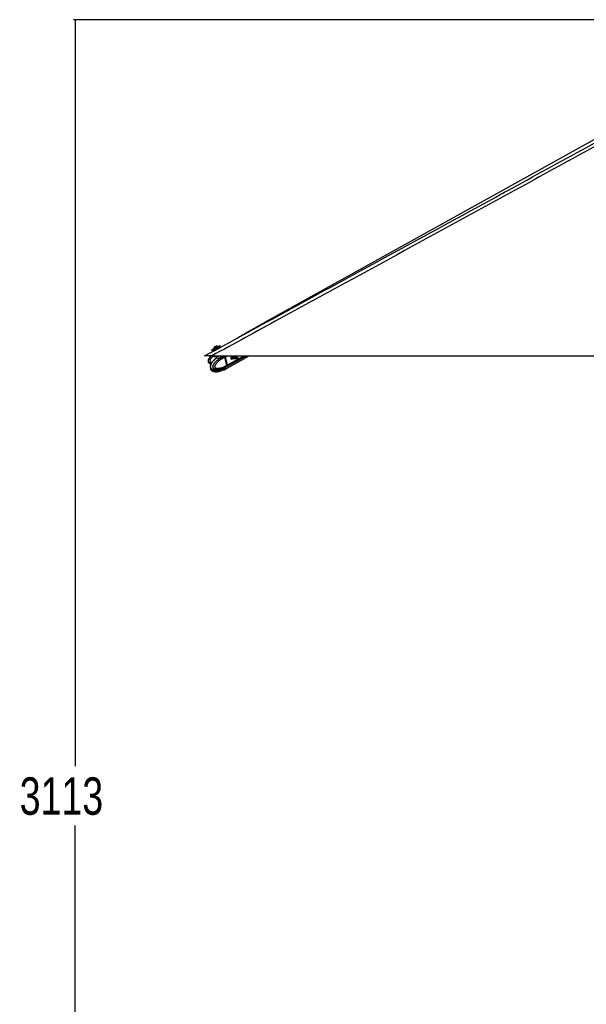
# Model space of a CAD drawing. Header units: millimetres. Extents: x 20 to 19305, y 40 to 15632.
# Tile 2 of 114: x 743 to 3013, y 4011 to 7959. Entities that reach past the tile are written whole.
import ezdxf

# ---------------------------------------------------------------- set-up
doc = ezdxf.new("R2010")
doc.units = ezdxf.units.MM
doc.layers.add('COMPONENT_GEOMETRY', color=7, linetype='Continuous')
doc.styles.add('SLDTEXTSTYLE1', font='TXT', dxfattribs={"width": 0.75})
doc.dimstyles.new('SLDDIMSTYLE0', dxfattribs={"dimtxt": 150, "dimasz": 6.604, "dimexe": 0, "dimexo": 0.0625, "dimgap": 37.5, "dimtad": 0, "dimtih": 1, "dimtoh": 1, "dimdec": 0, "dimlfac": 0.5, "dimrnd": 1e-09, "dimzin": 12, "dimdsep": 46, "dimtxsty": 'SLDTEXTSTYLE1', "dimsah": 1, "dimcen": 0.09, "dimadec": 0, "dimazin": 3, "dimtfac": 1, "dimtdec": 0, "dimtofl": 0, "dimtmove": 0, "dimatfit": 3, "dimfxl": 1, "dimfrac": 2, "dimtolj": 1, "dimtzin": 12, "dimarcsym": 0})

# ---------------------------------------------------------------- blocks, each defined once
blk = doc.blocks.new('_D_3')
at = {"layer": 'COMPONENT_GEOMETRY', "color": 7, "ltscale": 2}
for p, q in [((6638.5, 7959.5), (957.9, 7959.5)), ((964.3, 7959.5), (964.3, 4965.9)), ((964.3, 1734.2), (964.3, 4727.8)), ((5843.4, 1734.2), (957.9, 1734.2))]:
    blk.add_line(p, q, dxfattribs=at)
for points in [[(964.3, 7959.5), (963.3, 7952.9), (965.3, 7952.9)], [(964.3, 1734.2), (965.3, 1740.8), (963.3, 1740.8)]]:
    blk.add_solid(points, dxfattribs=at)
at = {"layer": 'COMPONENT_GEOMETRY', "color": 7, "ltscale": 2, "insert": (742.6, 4921.1), "char_height": 150, "attachment_point": 1, "style": 'SLDTEXTSTYLE1'}
blk.add_mtext('3113', dxfattribs=at)

msp = doc.modelspace()

# ---------------------------------------------------------------- linework, layer by layer
at = {"color": 7, "linetype": 'Continuous', "lineweight": 25, "ltscale": 2}
for p, q in [((3484.86, 7723.73), (1726.87, 6746.39)), ((1511.93, 6634.76), (1513.6, 6631.68)), ((1519.74, 6639.86), (1520.09, 6639.21)), ((1521.37, 6634.76), (1522.61, 6632.48)), ((1536.79, 6648.28), (1536.43, 6648.94)), ((1541.04, 6642.55), (1539.82, 6644.79)), ((1546.64, 6649.63), (1544.97, 6652.71)), ((1512.02, 6611), (4051.92, 6611)), ((1520.4, 6611), (1520.63, 6610.16)), ((1529.69, 6608.51), (1531.12, 6603.26)), ((1551, 6610.18), (1550.78, 6611)), ((1561.05, 6610.07), (1561.19, 6610.13)), ((1566.38, 6606.69), (1564.14, 6605.47)), ((1564.14, 6605.47), (1564.14, 6605.46)), ((1572.89, 6573.44), (1564.14, 6605.46)), ((1575.14, 6574.65), (1566.38, 6606.69)), ((1575.29, 6574.81), (1566.54, 6606.85)), ((1575.53, 6574.87), (1566.78, 6606.91)), ((1572.06, 6567.84), (1651.03, 6611)), ((1572.1, 6561.17), (1662.82, 6611)), ((1614.28, 6604.61), (1589.24, 6604.61)), ((1589.24, 6600.25), (1614.28, 6600.25)), ((1617.56, 6603.4), (1614.7, 6604.53)), ((1614.7, 6600.33), (1617.56, 6601.45)), ((1549.64, 6555.75), (1545.54, 6554.07)), ((1546.77, 6554.12), (1555.25, 6555.73)), ((1552.53, 6556.21), (1551.66, 6556.03)), ((1561.24, 6562.44), (1557.14, 6560.77)), ((1561.23, 6555.71), (1557.14, 6554.04)), ((1561.89, 6562.75), (1569.29, 6566.33)), ((1561.92, 6562.67), (1562.07, 6562.71)), ((1561.92, 6555.98), (1569.31, 6559.64)), ((1562.11, 6562.73), (1562.07, 6562.71)), ((1569.43, 6566.4), (1571.67, 6567.62)), ((1569.46, 6559.72), (1571.7, 6560.95)), ((1572.45, 6568.9), (1572.33, 6568.82)), ((1574.58, 6570.06), (1572.45, 6568.9)), ((1572.89, 6573.44), (1572.9, 6573.43)), ((1572.9, 6573.43), (1575.14, 6574.65)), ((1513.55, 6551.1), (1512.85, 6551.44)), ((1546.34, 6554.39), (1546.77, 6554.12))]:
    msp.add_line(p, q, dxfattribs=at)
at = {"color": 8, "linetype": 'Continuous', "lineweight": 25, "ltscale": 2}
for p, q in [((1561.05, 6610.07), (1559.28, 6611.25)), ((1561.19, 6610.13), (1562.79, 6611)), ((1566.78, 6606.91), (1574.26, 6611)), ((1574.97, 6570.28), (1649.48, 6611)), ((1575.53, 6574.87), (1641.64, 6611)), ((1590.41, 6606.45), (1590.96, 6606.75)), ((1554.43, 6552.86), (1553.72, 6555.44)), ((1556.62, 6555.92), (1557.14, 6554.04)), ((1544.81, 6553.42), (1544.95, 6552.89)), ((1546.81, 6551.21), (1545.98, 6554.25)), ((1548.07, 6554.36), (1548.93, 6551.2))]:
    msp.add_line(p, q, dxfattribs=at)
at = {"color": 7, "linetype": 'Continuous', "lineweight": 25, "ltscale": 2, "flags": 128}
for points in [[(1511.93, 6634.76), (1511.94, 6634.76), (1512.4, 6635.02), (1513.47, 6635.6), (1515.11, 6636.5), (1517.27, 6637.68), (1519.86, 6639.09), (1522.78, 6640.67), (1525.91, 6642.38), (1529.15, 6644.14), (1532.35, 6645.88), (1535.41, 6647.54), (1538.2, 6649.05), (1540.61, 6650.36), (1542.56, 6651.41), (1543.96, 6652.17), (1544.77, 6652.61), (1544.97, 6652.71)], [(1521.28, 6635.83), (1520.37, 6635.34), (1517.96, 6634.03), (1516.01, 6632.98), (1514.6, 6632.22), (1513.8, 6631.78), (1513.62, 6631.69), (1514.07, 6631.94), (1515.14, 6632.53), (1516.79, 6633.43), (1518.94, 6634.6), (1521.53, 6636.01), (1524.45, 6637.6), (1527.59, 6639.3), (1530.82, 6641.06), (1534.03, 6642.8), (1537.08, 6644.46), (1539.87, 6645.98), (1542.28, 6647.28), (1544.23, 6648.34), (1545.64, 6649.1), (1546.44, 6649.53), (1546.62, 6649.62), (1546.17, 6649.37), (1545.1, 6648.79), (1543.45, 6647.89), (1541.3, 6646.71), (1538.71, 6645.3), (1538.61, 6645.25)], [(1519.74, 6639.86), (1519.89, 6639.95), (1520.62, 6640.35), (1521.91, 6641.05), (1523.65, 6642), (1525.73, 6643.13), (1527.97, 6644.35), (1530.23, 6645.58), (1532.33, 6646.72), (1534.11, 6647.68), (1535.45, 6648.4), (1536.24, 6648.83), (1536.43, 6648.94)], [(1521.65, 6646.3), (1521.85, 6646.41), (1522.64, 6646.84), (1523.92, 6647.53), (1525.48, 6648.39), (1527.1, 6649.26), (1528.52, 6650.04), (1529.54, 6650.58), (1529.98, 6650.83), (1530, 6650.83)], [(1521.79, 6636.13), (1521.85, 6636.16), (1522.46, 6636.5), (1523.64, 6637.15), (1525.31, 6638.05), (1527.32, 6639.15), (1529.55, 6640.36), (1531.82, 6641.59), (1533.96, 6642.75), (1535.82, 6643.76), (1537.25, 6644.54), (1538.16, 6645.03), (1538.46, 6645.19)], [(1520.63, 6610.16), (1520.64, 6610.13), (1521.26, 6609.33), (1522.56, 6608.75), (1524.48, 6608.42), (1526.94, 6608.35), (1529.86, 6608.53), (1533.13, 6608.97), (1536.61, 6609.65), (1540.17, 6610.53), (1541.61, 6610.95)], [(1591.04, 6606.9), (1589.92, 6605.9), (1589.16, 6604.37), (1588.87, 6602.54), (1589.1, 6600.7), (1589.81, 6599.11), (1590.89, 6598.04), (1592.18, 6597.63), (1593.49, 6597.95), (1594.6, 6598.95), (1595.29, 6600.25)], [(1614.7, 6600.33), (1614.25, 6600.25), (1613.66, 6600.43), (1613.17, 6600.92), (1612.85, 6601.64), (1612.74, 6602.47), (1612.87, 6603.3), (1613.22, 6604), (1613.72, 6604.46), (1614.32, 6604.61), (1614.7, 6604.53)], [(1617.63, 6601.48), (1617.86, 6601.7), (1618.02, 6602.02), (1618.08, 6602.4), (1618.03, 6602.79), (1617.88, 6603.13), (1617.65, 6603.35), (1617.38, 6603.44), (1617.11, 6603.37), (1616.87, 6603.16), (1616.71, 6602.83), (1616.65, 6602.45), (1616.7, 6602.06), (1616.85, 6601.73), (1617.08, 6601.5), (1617.35, 6601.41), (1617.63, 6601.48)], [(1571.67, 6567.62), (1572.99, 6568.5), (1574.58, 6570.06)], [(1572.06, 6567.84), (1573.39, 6568.71), (1574.97, 6570.28)]]:
    msp.add_lwpolyline(points, dxfattribs=at)
at = {"color": 8, "linetype": 'Continuous', "lineweight": 25, "ltscale": 2, "flags": 128}
for points in [[(1539.82, 6644.79), (1539.51, 6644.62), (1538.59, 6644.13), (1537.12, 6643.33), (1535.21, 6642.3), (1532.99, 6641.09), (1530.6, 6639.79), (1528.21, 6638.49), (1525.98, 6637.28), (1524.07, 6636.24), (1522.61, 6635.44), (1521.69, 6634.94), (1521.37, 6634.76), (1521.37, 6634.76)], [(1566.54, 6606.85), (1566.54, 6606.85), (1566.53, 6606.81), (1566.5, 6606.78), (1566.45, 6606.74), (1566.38, 6606.69)], [(1569.29, 6566.33), (1570.74, 6567.27), (1572.33, 6568.82)], [(1575.29, 6574.81), (1575.29, 6574.81), (1575.29, 6574.77), (1575.26, 6574.74), (1575.21, 6574.7), (1575.14, 6574.65)]]:
    msp.add_lwpolyline(points, dxfattribs=at)
at = {"color": 7, "linetype": 'Continuous', "lineweight": 25, "ltscale": 4}
for centre, radius, start, end in [((1530.36, 6640.21), 10.63, 145.05959, 181.85716), ((1530.36, 6640.21), 10.63, 55.18044, 91.97801), ((1558.31, 6604.6), 8.78, 15.2875, 46.91417), ((1592.22, 6604.01), 3.12, 10.94562, 112.24012), ((1566.37, 6572.24), 12.48, 237.50713, 295.30247), ((1566.77, 6572.43), 12.46, 237.81433, 295.32524), ((1570.25, 6572.92), 5.19, 326.5269, 19.49262), ((1570.64, 6573.14), 5.19, 326.5269, 19.49262)]:
    msp.add_arc(centre, radius, start, end, dxfattribs=at)
at = {"color": 8, "linetype": 'Continuous', "lineweight": 25, "ltscale": 4}
for centre, radius, start, end in [((1557.97, 6604.41), 8.72, 15.21703, 49.29317), ((1564.16, 6571.88), 13.27, 237.15806, 293.57708)]:
    msp.add_arc(centre, radius, start, end, dxfattribs=at)
at = {"color": 7, "linetype": 'Continuous', "lineweight": 25, "ltscale": 2}
for points, knots in [([(3561.63, 7734.53), (3492.31, 7696.11), (3318.92, 7600.01), (3040.21, 7446.97), (2517.12, 7160.25), (2007.53, 6881.73), (1602.63, 6660.5), (1512.02, 6611)], [0, 0, 0, 0, 0.1020033, 0.2551145, 0.4082261, 0.8675761, 1, 1, 1, 1]), ([(1483.27, 6611), (1689.99, 6723.86), (2079.8, 6936.67), (2469.77, 7149.69), (2652.93, 7249.74)], [0, 0, 0, 0, 0.5303206, 1, 1, 1, 1]), ([(1726.87, 6746.39), (1722.83, 6744.13), (1714.7, 6739.6), (1702.7, 6732.86), (1690.76, 6726.11), (1678.87, 6719.37), (1667.01, 6712.62), (1655.17, 6705.88), (1643.34, 6699.13), (1631.49, 6692.39), (1620.11, 6685.92), (1612.7, 6681.74), (1609.23, 6679.77)], [0, 0, 0, 0, 0.0967613, 0.1945357, 0.2933215, 0.3931175, 0.4939234, 0.5957393, 0.6985661, 0.8024052, 0.9072587, 1, 1, 1, 1]), ([(1521.44, 6635.82), (1521.43, 6635.8), (1521.35, 6635.71), (1521.27, 6635.49), (1521.24, 6635.16), (1521.28, 6634.89), (1521.37, 6634.78), (1521.39, 6634.76)], [0, 0, 0, 0, 0.0608803, 0.3149077, 0.6196605, 0.9369295, 1, 1, 1, 1]), ([(1539.94, 6644.31), (1539.93, 6644.43), (1539.91, 6644.67), (1539.72, 6644.97), (1539.47, 6645.18), (1539.22, 6645.29), (1539, 6645.32), (1538.81, 6645.31), (1538.68, 6645.28), (1538.59, 6645.25), (1538.55, 6645.23), (1538.52, 6645.22), (1538.5, 6645.21), (1538.49, 6645.21), (1538.49, 6645.2)], [0, 0, 0, 0, 0.1562573, 0.3160182, 0.459236, 0.5758796, 0.6744977, 0.7565773, 0.8211676, 0.8603037, 0.8834371, 0.9044098, 0.9354588, 1, 1, 1, 1]), ([(1512.02, 6611), (1510.09, 6611), (1506.18, 6611), (1501.03, 6611), (1496.69, 6611), (1493.22, 6611), (1490.15, 6611), (1486.96, 6611), (1484.68, 6611), (1483.44, 6611), (1483.33, 6611), (1483.27, 6611)], [0, 0, 0, 0, 0.125074, 0.2528462, 0.338625, 0.426559, 0.5124713, 0.6014208, 0.7600165, 0.8786617, 1, 1, 1, 1]), ([(1507.99, 6611), (1507.51, 6610.48), (1505.64, 6608.44), (1503.06, 6604.84), (1500.48, 6600.53), (1498.87, 6596.87), (1497.92, 6593.52), (1497.59, 6590.43), (1497.97, 6587.59), (1498.94, 6585.16), (1500.79, 6582.7), (1503.47, 6580.86), (1506.61, 6579.56), (1508.59, 6579.13), (1509.67, 6578.9)], [0, 0, 0, 0, 0.0510782, 0.1993418, 0.3183516, 0.4125857, 0.4865289, 0.5691434, 0.6348499, 0.6907561, 0.7559518, 0.853917, 0.9207239, 1, 1, 1, 1]), ([(1523.04, 6595.8), (1522.86, 6595.64), (1521.18, 6594.16), (1518.59, 6591.46), (1515.21, 6587.72), (1512.58, 6584.2), (1510.39, 6580.6), (1508.8, 6577.2), (1507.7, 6574.2), (1506.97, 6571.55), (1506.65, 6568.98), (1506.75, 6566.48), (1507.27, 6564.31), (1508.17, 6562.41), (1509.34, 6560.92), (1510.82, 6559.51), (1512.03, 6558.6), (1512.82, 6558.23), (1512.9, 6558.2)], [0, 0, 0, 0, 0.0179735, 0.170401, 0.2815054, 0.3825606, 0.4751986, 0.5624623, 0.6239118, 0.67665, 0.7290923, 0.7777196, 0.8236484, 0.8612076, 0.9034417, 0.9387506, 0.9938353, 1, 1, 1, 1]), ([(1513.6, 6557.87), (1513.35, 6557.99), (1512.81, 6558.24), (1511.75, 6558.9), (1510.7, 6559.71), (1509.7, 6560.77), (1508.95, 6561.76), (1508.31, 6562.9), (1507.79, 6564.18), (1507.42, 6565.59), (1507.22, 6567.19), (1507.22, 6568.85), (1507.37, 6570.48), (1507.66, 6572.05), (1508.05, 6573.65), (1508.54, 6575.17), (1509.08, 6576.61), (1509.81, 6578.32), (1510.82, 6580.38), (1512.17, 6582.72), (1513.74, 6585.15), (1515.54, 6587.62), (1517.57, 6590.12), (1519.68, 6592.47), (1521.87, 6594.72), (1524.13, 6596.86), (1526.46, 6598.89), (1528.75, 6600.76), (1530.29, 6601.9), (1531.02, 6602.45)], [0, 0, 0, 0, 0.0180376, 0.0371993, 0.0757784, 0.0954343, 0.1177885, 0.1406111, 0.1601946, 0.1832725, 0.207155, 0.2316374, 0.2567194, 0.2802933, 0.3041065, 0.3329917, 0.3557479, 0.3785759, 0.4246008, 0.471558, 0.5186987, 0.578369, 0.6382275, 0.6985154, 0.7589034, 0.8204048, 0.8819759, 0.9437342, 1, 1, 1, 1]), ([(1572.33, 6568.82), (1572.33, 6568.82), (1570.81, 6567.93), (1567.74, 6566.22), (1563.58, 6564.14), (1559.89, 6562.47), (1556.68, 6561.15), (1553.44, 6559.96), (1549.7, 6558.74), (1546.24, 6557.81), (1543.08, 6557.13), (1540.34, 6556.65), (1537.23, 6556.27), (1534.29, 6556.13), (1531.89, 6556.19), (1530.02, 6556.34), (1528.16, 6556.62), (1526.39, 6557.02), (1524.74, 6557.55), (1523.41, 6558.12), (1522.02, 6558.89), (1520.88, 6559.71), (1519.81, 6560.77), (1519.02, 6561.76), (1518.35, 6562.9), (1517.83, 6564.18), (1517.46, 6565.59), (1517.27, 6567.19), (1517.3, 6568.85), (1517.51, 6570.48), (1517.87, 6572.05), (1518.37, 6573.65), (1518.96, 6575.17), (1519.63, 6576.61), (1520.53, 6578.32), (1521.77, 6580.38), (1523.41, 6582.72), (1525.33, 6585.15), (1527.51, 6587.62), (1529.97, 6590.12), (1532.53, 6592.47), (1535.17, 6594.72), (1537.9, 6596.86), (1540.69, 6598.89), (1543.53, 6600.81), (1546.64, 6602.77), (1550, 6604.72), (1553.64, 6606.66), (1557.32, 6608.45), (1559.81, 6609.55), (1561.05, 6610.07), (1561.05, 6610.07)], [0, 0, 0, 0, 0.00000078, 0.04229861, 0.0846612, 0.11320613, 0.1417731, 0.17041313, 0.1990812, 0.24008294, 0.26063674, 0.28120833, 0.3109096, 0.34070383, 0.35678073, 0.372886, 0.38910283, 0.40537329, 0.41933477, 0.43337519, 0.44178595, 0.45871969, 0.46734734, 0.47715941, 0.48717705, 0.49577291, 0.50590262, 0.51638549, 0.5271317, 0.53814107, 0.5484885, 0.55894095, 0.57161967, 0.58160815, 0.59162817, 0.61183011, 0.6324413, 0.65313302, 0.67932441, 0.70559844, 0.7320609, 0.75856732, 0.78556249, 0.81258821, 0.83969611, 0.86682769, 0.90003728, 0.93328134, 0.96662447, 0.99999922, 1, 1, 1, 1]), ([(1564.14, 6605.46), (1562.95, 6604.91), (1560.56, 6603.81), (1557.01, 6601.98), (1553.5, 6600.01), (1550.31, 6598.06), (1547.43, 6596.16), (1544.86, 6594.35), (1542.33, 6592.43), (1539.82, 6590.4), (1537.35, 6588.25), (1534.93, 6585.95), (1532.58, 6583.51), (1530.57, 6581.17), (1528.89, 6578.98), (1527.51, 6576.98), (1526.22, 6574.84), (1525.2, 6572.81), (1524.47, 6570.91), (1524.09, 6569.51), (1523.92, 6568.36), (1523.89, 6567.61), (1523.96, 6566.96), (1524.08, 6566.46), (1524.3, 6565.95), (1524.59, 6565.47), (1525.01, 6564.97), (1525.5, 6564.5), (1526.25, 6563.92), (1527.23, 6563.34), (1528.46, 6562.8), (1529.83, 6562.36), (1531.32, 6562.01), (1532.96, 6561.76), (1534.6, 6561.62), (1536.77, 6561.55), (1539.45, 6561.65), (1543.06, 6562.06), (1547.1, 6562.82), (1551.09, 6563.87), (1554.62, 6564.99), (1557.7, 6566.1), (1560.75, 6567.33), (1564.32, 6568.91), (1568.39, 6570.89), (1571.39, 6572.59), (1572.89, 6573.44)], [0, 0, 0, 0, 0.0368545, 0.073741, 0.11073, 0.1477564, 0.1759166, 0.2040975, 0.2323482, 0.2606261, 0.289271, 0.317958, 0.346814, 0.375754, 0.395317, 0.4149366, 0.434824, 0.4548781, 0.4678878, 0.4811129, 0.4871894, 0.4933842, 0.4974234, 0.5015997, 0.5050335, 0.5101259, 0.5153433, 0.521599, 0.5279164, 0.5408273, 0.5534147, 0.5660823, 0.5820901, 0.5981579, 0.6143587, 0.6305892, 0.6616916, 0.6929015, 0.7368304, 0.7808966, 0.8118553, 0.8428444, 0.8739152, 0.9050098, 0.952468, 1, 1, 1, 1]), ([(1531.19, 6602.47), (1529.57, 6601.34), (1527.86, 6600.15), (1526.27, 6598.7), (1526.19, 6598.63)], [0, 0, 0, 0, 0.9509986, 1, 1, 1, 1]), ([(1551.17, 6611.03), (1551.19, 6611.02), (1551.46, 6610.82), (1551.77, 6610.27), (1552.08, 6609.39), (1552.1, 6608.35), (1551.81, 6607.22), (1551.29, 6606.27), (1550.69, 6605.54), (1550.01, 6604.88), (1549, 6604.15), (1547.62, 6603.48), (1546.09, 6602.96), (1544.49, 6602.59), (1542.76, 6602.32), (1540.95, 6602.13), (1539.08, 6602.01), (1537.26, 6601.95), (1535.56, 6601.91), (1534.26, 6601.9), (1533.16, 6601.9), (1532.25, 6601.91), (1531.46, 6601.95), (1530.94, 6602.01), (1530.7, 6602.12), (1530.72, 6602.29), (1530.98, 6602.49), (1531.1, 6602.59)], [0, 0, 0, 0, 0.0035852, 0.0450112, 0.0874422, 0.13394, 0.1816472, 0.2305692, 0.255754, 0.2811661, 0.3254235, 0.3711043, 0.4113738, 0.4526417, 0.4946593, 0.5377076, 0.5824663, 0.628571, 0.672576, 0.7180804, 0.7436514, 0.7850512, 0.8277107, 0.8697712, 0.9129773, 0.957777, 1, 1, 1, 1]), ([(1531.09, 6603.25), (1531.12, 6603.17), (1531.2, 6602.95), (1531.07, 6602.62), (1530.97, 6602.48), (1530.96, 6602.48), (1531.07, 6602.58), (1531.29, 6602.72), (1531.36, 6602.77)], [0, 0, 0, 0, 0.0824949, 0.2415964, 0.38218, 0.5588689, 0.8616213, 1, 1, 1, 1]), ([(1564.14, 6605.47), (1564.05, 6605.78), (1563.86, 6606.42), (1563.45, 6607.34), (1562.94, 6608.22), (1562.39, 6608.97), (1561.81, 6609.59), (1561.42, 6609.95), (1561.21, 6610.11), (1561.19, 6610.13)], [0, 0, 0, 0, 0.1727183, 0.3504478, 0.5231653, 0.700887, 0.8420862, 0.9859711, 1, 1, 1, 1]), ([(1566.54, 6606.85), (1566.44, 6607.17), (1566.14, 6608.1), (1565.35, 6609.57), (1564.48, 6610.46), (1564.05, 6610.89)], [0, 0, 0, 0, 0.2108886, 0.61030287, 1, 1, 1, 1]), ([(1590.39, 6606.44), (1590.52, 6606.21), (1590.76, 6605.79), (1591.02, 6605.07), (1591.14, 6604.64), (1591.15, 6604.61)], [0, 0, 0, 0, 0.5212889, 0.9577808, 1, 1, 1, 1]), ([(1591.92, 6600.25), (1591.9, 6600.03), (1591.86, 6599.47), (1591.39, 6598.74), (1590.87, 6598.45), (1590.64, 6598.31)], [0, 0, 0, 0, 0.2493785, 0.6567778, 1, 1, 1, 1]), ([(1590.96, 6606.75), (1591.02, 6606.71), (1591.12, 6606.64), (1591.16, 6606.54), (1591.17, 6606.49)], [0, 0, 0, 0, 0.5888012, 1, 1, 1, 1]), ([(1592.65, 6600.25), (1592.65, 6600.14), (1592.67, 6599.63), (1592.22, 6598.82), (1591.66, 6598.12), (1591.2, 6597.97), (1591.09, 6597.94)], [0, 0, 0, 0, 0.1007509, 0.4816925, 0.8740657, 1, 1, 1, 1]), ([(1591.17, 6606.49), (1591.26, 6606.24), (1591.43, 6605.77), (1591.66, 6604.98), (1591.77, 6604.61)], [0, 0, 0, 0, 0.526903, 1, 1, 1, 1]), ([(1507.15, 6565.18), (1507.1, 6565.02), (1506.84, 6564.04), (1506.66, 6562.16), (1506.74, 6559.67), (1507.27, 6557.5), (1508.17, 6555.6), (1509.34, 6554.11), (1510.82, 6552.71), (1512.01, 6551.81), (1512.78, 6551.45), (1512.84, 6551.43)], [0, 0, 0, 0, 0.0295292, 0.1877524, 0.3344567, 0.4729779, 0.5863542, 0.7136075, 0.8200846, 0.9862109, 1, 1, 1, 1]), ([(1513.66, 6557.99), (1514.54, 6557.51), (1516.19, 6556.6), (1518.47, 6555.93), (1520.28, 6555.46), (1522.84, 6554.94), (1526.67, 6554.49), (1531.55, 6554.48), (1536.91, 6554.95), (1543.07, 6556.07), (1548.34, 6557.37), (1551.49, 6558.57), (1552.2, 6558.84)], [0, 0, 0, 0, 0.0658611, 0.1239572, 0.1602924, 0.1944945, 0.3071305, 0.4368416, 0.5615794, 0.7268481, 0.938129, 1, 1, 1, 1]), ([(1549.64, 6555.75), (1549.88, 6555.83), (1550.38, 6556), (1551.36, 6556.09), (1552.11, 6556.07), (1552.52, 6556.03), (1552.59, 6556.02)], [0, 0, 0, 0, 0.3056764, 0.6107833, 0.9305968, 1, 1, 1, 1]), ([(1554.43, 6559.6), (1553.56, 6559.22), (1552.54, 6558.79), (1551.44, 6558.54), (1551.28, 6558.5)], [0, 0, 0, 0, 0.8532888, 1, 1, 1, 1]), ([(1558.54, 6556.02), (1557.56, 6555.94), (1555.59, 6555.78), (1553.6, 6555.94), (1552.59, 6556.02)], [0, 0, 0, 0, 0.4969733, 1, 1, 1, 1]), ([(1554.43, 6559.6), (1554.73, 6559.73), (1555.18, 6559.93), (1555.8, 6560.21), (1556.39, 6560.46), (1556.84, 6560.65), (1557.1, 6560.75), (1557.14, 6560.77)], [0, 0, 0, 0, 0.3191362, 0.4771144, 0.6400366, 0.9471622, 1, 1, 1, 1]), ([(1558.54, 6556.02), (1558.86, 6556.05), (1559.48, 6556.11), (1560.21, 6556.11), (1560.55, 6556.06), (1560.65, 6556.02), (1560.67, 6556.02)], [0, 0, 0, 0, 0.3187678, 0.637632, 0.9546803, 1, 1, 1, 1]), ([(1560.67, 6556.02), (1560.92, 6555.93), (1561.44, 6555.76), (1561.86, 6555.92), (1562.07, 6555.99)], [0, 0, 0, 0, 0.4969733, 1, 1, 1, 1]), ([(1562.13, 6556.04), (1562.12, 6556.04), (1562.12, 6556.05), (1562.02, 6556.02), (1561.83, 6555.96), (1561.57, 6555.86), (1561.35, 6555.76), (1561.23, 6555.71)], [0, 0, 0, 0, 0.150828, 0.3640888, 0.5840434, 0.7885889, 1, 1, 1, 1]), ([(1561.24, 6562.44), (1561.44, 6562.52), (1561.84, 6562.69), (1562.12, 6562.77), (1562.11, 6562.75), (1562.1, 6562.74)], [0, 0, 0, 0, 0.3920972, 0.7834641, 1, 1, 1, 1]), ([(1572.9, 6573.43), (1572.98, 6573.12), (1573.13, 6572.5), (1573.22, 6571.59), (1573.18, 6570.74), (1573.03, 6570.01), (1572.8, 6569.41), (1572.59, 6569.07), (1572.47, 6568.92), (1572.45, 6568.9)], [0, 0, 0, 0, 0.1727117, 0.3504341, 0.523145, 0.7008597, 0.8420721, 0.9859711, 1, 1, 1, 1]), ([(1574.67, 6570.14), (1574.83, 6570.36), (1575.24, 6570.92), (1575.38, 6571.68), (1575.47, 6572.14)], [0, 0, 0, 0, 0.390865, 1, 1, 1, 1]), ([(1575.47, 6572.14), (1575.49, 6572.2), (1575.65, 6572.76), (1575.55, 6573.71), (1575.35, 6574.56), (1575.29, 6574.81)], [0, 0, 0, 0, 0.0739057, 0.7233775, 1, 1, 1, 1]), ([(1513.61, 6551.22), (1514.51, 6550.73), (1516.19, 6549.81), (1518.5, 6549.13), (1520.32, 6548.66), (1522.88, 6548.15), (1526.66, 6547.72), (1531.18, 6547.71), (1535.73, 6548.07), (1540.53, 6548.8), (1546.19, 6550.07), (1550.17, 6551.37), (1552.28, 6552.06)], [0, 0, 0, 0, 0.0677473, 0.1259123, 0.1621857, 0.1962202, 0.3076672, 0.4349762, 0.5342534, 0.6614096, 0.8203258, 1, 1, 1, 1]), ([(1544.95, 6552.89), (1544.87, 6553.02), (1544.75, 6553.22), (1544.81, 6553.5), (1544.97, 6553.76), (1545.25, 6553.95), (1545.5, 6554.05), (1545.54, 6554.07)], [0, 0, 0, 0, 0.3191362, 0.4771144, 0.6400366, 0.9471622, 1, 1, 1, 1]), ([(1544.95, 6552.89), (1545.28, 6552.53), (1545.94, 6551.81), (1546.52, 6551.41), (1546.81, 6551.21)], [0, 0, 0, 0, 0.49672233, 1, 1, 1, 1]), ([(1548.93, 6551.2), (1548.62, 6551.15), (1548, 6551.06), (1547.38, 6551.06), (1546.99, 6551.12), (1546.87, 6551.18), (1546.81, 6551.21)], [0, 0, 0, 0, 0.3217258, 0.6434473, 0.8186116, 1, 1, 1, 1]), ([(1554.43, 6552.86), (1553.55, 6552.51), (1551.78, 6551.8), (1549.88, 6551.4), (1548.93, 6551.2)], [0, 0, 0, 0, 0.4967223, 1, 1, 1, 1]), ([(1557.14, 6554.04), (1556.9, 6553.94), (1556.43, 6553.75), (1555.57, 6553.37), (1554.89, 6553.06), (1554.52, 6552.9), (1554.43, 6552.86)], [0, 0, 0, 0, 0.2994697, 0.5988501, 0.9021501, 1, 1, 1, 1])]:
    msp.add_open_spline(points, degree=3, knots=knots, dxfattribs=at)
at = {"color": 8, "linetype": 'Continuous', "lineweight": 25, "ltscale": 2}
for points, knots in [([(2652.93, 7249.74), (2668.32, 7258.15), (2788.59, 7323.83), (3013.89, 7446.98), (3293.07, 7599.63), (3467.81, 7695.35), (3537.26, 7733.39)], [0, 0, 0, 0, 0.0522952, 0.4086278, 0.7649608, 1, 1, 1, 1]), ([(1510.7, 6580.07), (1510.62, 6580.08), (1509.82, 6580.16), (1508.62, 6580.41), (1506.66, 6580.93), (1505.03, 6581.55), (1503.43, 6582.41), (1502.22, 6583.25), (1501.16, 6584.25), (1500.26, 6585.43), (1499.56, 6586.77), (1499.09, 6588.31), (1498.89, 6589.96), (1498.94, 6591.61), (1499.19, 6593.23), (1499.61, 6594.9), (1500.17, 6596.5), (1500.83, 6598.04), (1501.75, 6599.89), (1503.07, 6602.13), (1504.86, 6604.73), (1507, 6607.44), (1508.8, 6609.54), (1509.99, 6610.75), (1510.24, 6611)], [0, 0, 0, 0, 0.0058241, 0.0581101, 0.0894314, 0.1524919, 0.1846209, 0.2211607, 0.2584659, 0.2904765, 0.3281991, 0.3672369, 0.4072553, 0.4482538, 0.4867871, 0.5257116, 0.5729266, 0.6101233, 0.6474374, 0.7226686, 0.7994238, 0.8764788, 0.9740145, 1, 1, 1, 1]), ([(1517.92, 6611), (1517.36, 6610.49), (1515.84, 6609.08), (1513.48, 6606.63), (1511.16, 6603.98), (1509.25, 6601.53), (1507.71, 6599.31), (1506.32, 6596.98), (1505.28, 6594.79), (1504.6, 6592.79), (1504.3, 6591.34), (1504.25, 6590.17), (1504.32, 6589.43), (1504.5, 6588.79), (1504.75, 6588.31), (1505.1, 6587.85), (1505.57, 6587.43), (1506.2, 6587), (1506.92, 6586.62), (1507.99, 6586.18), (1509.39, 6585.77), (1511.1, 6585.46), (1512.46, 6585.29), (1513.25, 6585.26), (1513.46, 6585.26)], [0, 0, 0, 0, 0.0616897, 0.1688085, 0.2762388, 0.3488603, 0.421692, 0.4955176, 0.5699621, 0.6182564, 0.6673506, 0.6899075, 0.7129037, 0.7278982, 0.7434013, 0.7561481, 0.7750519, 0.79442, 0.8176422, 0.8410938, 0.8890214, 0.9357479, 0.9827724, 1, 1, 1, 1]), ([(1531.15, 6603.27), (1531.15, 6603.25), (1531.13, 6603.2), (1531.36, 6603.16), (1531.84, 6603.13), (1532.61, 6603.13), (1533.48, 6603.13), (1534.53, 6603.13), (1535.76, 6603.13), (1537.36, 6603.13), (1539.1, 6603.16), (1540.85, 6603.22), (1542.58, 6603.35), (1544.19, 6603.56), (1545.71, 6603.88), (1547.11, 6604.32), (1548.41, 6604.94), (1549.53, 6605.76), (1550.4, 6606.76), (1550.94, 6607.86), (1551.15, 6608.96), (1551.15, 6609.75), (1551, 6610.13), (1550.97, 6610.2)], [0, 0, 0, 0, 0.0160841, 0.0661327, 0.1174706, 0.1670197, 0.2179939, 0.248611, 0.3012577, 0.3556619, 0.4088741, 0.4636738, 0.5130639, 0.5636598, 0.6103509, 0.6582518, 0.7091157, 0.7618346, 0.8184445, 0.8771988, 0.9319063, 0.9880589, 1, 1, 1, 1]), ([(1508.24, 6562.44), (1508.24, 6562.43), (1508.18, 6562.15), (1508.15, 6561.57), (1508.14, 6560.82), (1508.21, 6560.17), (1508.34, 6559.67), (1508.55, 6559.16), (1508.83, 6558.68), (1509.21, 6558.18), (1509.66, 6557.71), (1510.34, 6557.14), (1511.24, 6556.56), (1512.36, 6556.03), (1513.58, 6555.59), (1514.93, 6555.24), (1516.39, 6554.99), (1517.87, 6554.85), (1519.8, 6554.79), (1521.48, 6554.84), (1522.66, 6555), (1522.9, 6555.03)], [0, 0, 0, 0, 0.001992, 0.0341652, 0.0669651, 0.088352, 0.1104643, 0.1286453, 0.1556081, 0.1832331, 0.2163551, 0.2498045, 0.3181644, 0.3848111, 0.4518829, 0.5366399, 0.621715, 0.707494, 0.7934304, 0.9581096, 1, 1, 1, 1]), ([(1546.98, 6557.22), (1546.1, 6556.74), (1544.33, 6555.77), (1541.64, 6554.45), (1538.9, 6553.24), (1535.74, 6552.02), (1532.8, 6551.07), (1530.1, 6550.39), (1527.76, 6549.9), (1525.1, 6549.51), (1522.56, 6549.37), (1520.48, 6549.42), (1518.85, 6549.57), (1517.21, 6549.84), (1515.66, 6550.24), (1514.43, 6550.65), (1513.76, 6550.99), (1513.55, 6551.1)], [0, 0, 0, 0, 0.0826273, 0.16641, 0.2504069, 0.3344861, 0.4547381, 0.5150194, 0.5753528, 0.6624622, 0.7498443, 0.7969954, 0.8442298, 0.8917914, 0.9395102, 0.9804571, 1, 1, 1, 1])]:
    msp.add_open_spline(points, degree=3, knots=knots, dxfattribs=at)

# ---------------------------------------------------------------- dimensions: what is measured, and where the dimension line sits
at = {"layer": 'COMPONENT_GEOMETRY', "color": 7, "ltscale": 2}
dim = msp.add_linear_dim(base=(964.27, 7959.49), p1=(5845.95, 1734.2), p2=(6641.06, 7959.49), angle=90, dimstyle='SLDDIMSTYLE0', dxfattribs=at)
dim.commit()
dim.dimension.update_dxf_attribs({"geometry": '_D_3', "text_midpoint": (964.27, 4846.84), "dimtype": 160})

doc.saveas('drawing.dxf')
